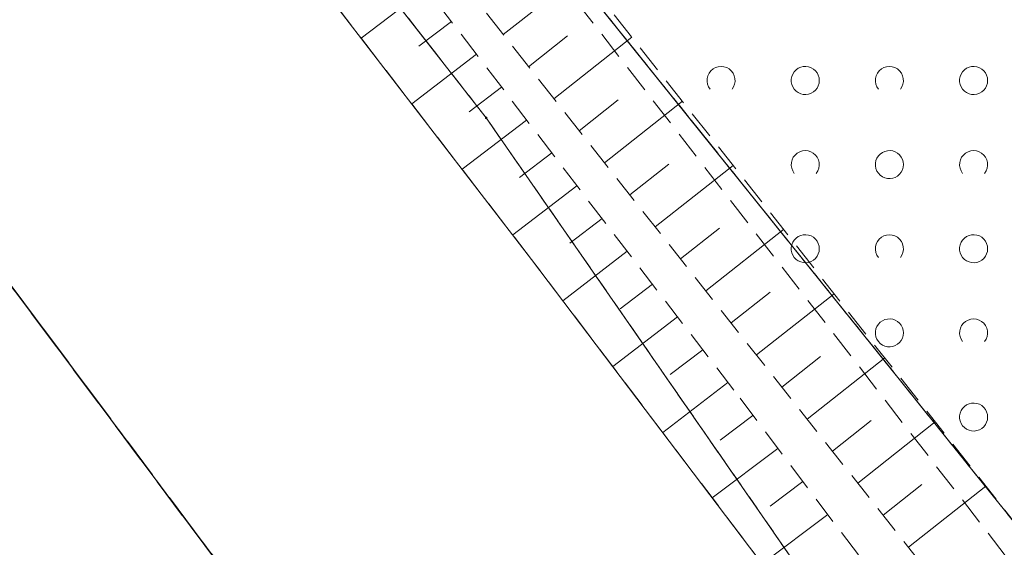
# Model space of a CAD drawing. Extents: x 5474185 to 5474933, y 5916077 to 5916824.
# Tile 32 of 256: x 5474271 to 5474306, y 5916579 to 5916597. Entities that reach past the tile are written whole.
import ezdxf

# ---------------------------------------------------------------- set-up
doc = ezdxf.new("R2010")
doc.units = 0
for name, pattern in [('PRZER1-1', [1, 0.5, -0.5]), ('PRZER2-1', [1.5, 1, -0.5]), ('PRZER3-1', [2, 1.5, -0.5]), ('PRZER3-2', [2.5, 1.5, -1])]:
    doc.linetypes.add(name, pattern=pattern)
for name, color, linetype, lineweight in [('GEPPGD', 253, 'CONTINUOUS', 18), ('GESDZI', 253, 'CONTINUOUS', 18), ('GESJOB', 253, 'CONTINUOUS', 35), ('GESKKL', 253, 'CONTINUOUS', 18), ('GESUZY', 253, 'CONTINUOUS', 18), ('GSSWWP', 254, 'CONTINUOUS', 18), ('GSSZAD', 254, 'CONTINUOUS', 18), ('GSSZSN', 254, 'CONTINUOUS', 18)]:
    doc.layers.add(name, color=color, linetype=linetype, lineweight=lineweight)

msp = doc.modelspace()

# ---------------------------------------------------------------- hatches: boundary and pattern name
at = {"layer": 'GEPPGD'}
msp.add_hatch(color=256, dxfattribs=at).paths.add_polyline_path([(5474287.97, 5916593.895), (5474287.956094, 5916593.897202), (5474287.94355, 5916593.903594), (5474287.933594, 5916593.91355), (5474287.927202, 5916593.926094), (5474287.925, 5916593.94), (5474287.927202, 5916593.953906), (5474287.933594, 5916593.96645), (5474287.94355, 5916593.976406), (5474287.956094, 5916593.982798), (5474287.97, 5916593.985), (5474287.983906, 5916593.982798), (5474287.99645, 5916593.976406), (5474288.006406, 5916593.96645), (5474288.012798, 5916593.953906), (5474288.015, 5916593.94), (5474288.012798, 5916593.926094), (5474288.006406, 5916593.91355), (5474287.99645, 5916593.903594), (5474287.983906, 5916593.897202)])

# ---------------------------------------------------------------- linework, layer by layer
at = {"layer": 'GESDZI', "linetype": 'Continuous', "lineweight": 13}
for p, q in [((5474232.57, 5916664.86, 10.22), (5474287.97, 5916593.94, 10.22)), ((5474287.97, 5916593.94, 10.22), (5474232.57, 5916664.86, 10.22)), ((5474307.08, 5916579.16, 10.22), (5474272.74, 5916621.91, 10.22)), ((5474272.74, 5916621.91, 10.22), (5474307.08, 5916579.16, 10.22)), ((5474292.11, 5916559.73, 10.22), (5474249.74, 5916616.46, 10.22)), ((5474249.74, 5916616.46, 10.22), (5474292.11, 5916559.73, 10.22)), ((5474287.97, 5916593.94, 10.22), (5474315.87, 5916553.7, 10.22)), ((5474315.87, 5916553.7, 10.22), (5474287.97, 5916593.94, 10.22))]:
    msp.add_line(p, q, dxfattribs=at)
at = {"layer": 'GESDZI', "linetype": 'Continuous', "lineweight": 13, "elevation": 10.22, "flags": 128}
msp.add_lwpolyline([(5474443.69, 5916646.04), (5474393.53, 5916708.46), (5474352.63, 5916757.58), (5474351.73, 5916758.9), (5474246, 5916681.43), (5474241.05, 5916671.19), (5474244.02, 5916663.45), (5474255.17, 5916645.95), (5474272.74, 5916621.91), (5474307.08, 5916579.16), (5474342.29, 5916532.08), (5474455.96, 5916630.15), (5474443.69, 5916646.04)], close=True, dxfattribs=at)
at = {"layer": 'GESJOB', "linetype": 'PRZER3-2', "lineweight": 30}
for p, q in [((5474292.11, 5916559.73, 10.22), (5474249.74, 5916616.46, 10.22)), ((5474249.74, 5916616.46, 10.22), (5474292.11, 5916559.73, 10.22))]:
    msp.add_line(p, q, dxfattribs=at)
at = {"layer": 'GESKKL', "linetype": 'PRZER3-1', "lineweight": 13}
msp.add_line((5474272.74, 5916621.91, 10.06), (5474307.08, 5916579.16, 10.06), dxfattribs=at)
at = {"layer": 'GESUZY', "linetype": 'PRZER1-1', "lineweight": 13}
for p, q in [((5474287.97, 5916593.94, 10.08), (5474232.57, 5916664.86, 10.08)), ((5474232.57, 5916664.86, 10.08), (5474287.97, 5916593.94, 10.08)), ((5474272.74, 5916621.91, 10.08), (5474307.08, 5916579.16, 10.08)), ((5474307.08, 5916579.16, 10.08), (5474272.74, 5916621.91, 10.08)), ((5474249.74, 5916616.46, 10.08), (5474292.11, 5916559.73, 10.08)), ((5474292.11, 5916559.73, 10.08), (5474249.74, 5916616.46, 10.08)), ((5474315.87, 5916553.7, 10.08), (5474287.97, 5916593.94, 10.08)), ((5474287.97, 5916593.94, 10.08), (5474315.87, 5916553.7, 10.08))]:
    msp.add_line(p, q, dxfattribs=at)
at = {"layer": 'GSSWWP', "linetype": 'Continuous', "lineweight": 13}
for p, q in [((5474249.74, 5916616.46, 10.06), (5474292.11, 5916559.73, 10.06)), ((5474289.59, 5916588.89, 10.06), (5474281.66, 5916599.19, 10.06)), ((5474299.87, 5916575.32, 10.06), (5474289.59, 5916588.89, 10.06))]:
    msp.add_line(p, q, dxfattribs=at)
at = {"layer": 'GSSZAD', "linetype": 'PRZER2-1', "lineweight": 13}
msp.add_line((5474342.29, 5916532.08, 10.1), (5474272.74, 5916621.91, 10.1), dxfattribs=at)
at = {"layer": 'GSSZAD', "elevation": 10.1, "flags": 128}
for points in [[(5474295.954688, 5916594.958505), (5474295.899433, 5916595.044136), (5474295.862688, 5916595.139191), (5474295.84598, 5916595.239723), (5474295.850002, 5916595.341554), (5474295.874588, 5916595.440454), (5474295.918717, 5916595.532315), (5474295.980554, 5916595.61332), (5474296.057532, 5916595.680104), (5474296.146452, 5916595.729894), (5474296.24362, 5916595.760619), (5474296.345, 5916595.771005), (5474296.44638, 5916595.760619), (5474296.543548, 5916595.729894), (5474296.632468, 5916595.680104), (5474296.709446, 5916595.61332), (5474296.771283, 5916595.532315), (5474296.815412, 5916595.440454), (5474296.839998, 5916595.341554), (5474296.84402, 5916595.239723), (5474296.827312, 5916595.139191), (5474296.790567, 5916595.044136), (5474296.735312, 5916594.958505)], [(5474301.954688, 5916594.958505), (5474301.899433, 5916595.044136), (5474301.862688, 5916595.139191), (5474301.84598, 5916595.239723), (5474301.850002, 5916595.341554), (5474301.874588, 5916595.440454), (5474301.918717, 5916595.532315), (5474301.980554, 5916595.61332), (5474302.057532, 5916595.680104), (5474302.146452, 5916595.729894), (5474302.24362, 5916595.760619), (5474302.345, 5916595.771005), (5474302.44638, 5916595.760619), (5474302.543548, 5916595.729894), (5474302.632468, 5916595.680104), (5474302.709446, 5916595.61332), (5474302.771283, 5916595.532315), (5474302.815412, 5916595.440454), (5474302.839998, 5916595.341554), (5474302.84402, 5916595.239723), (5474302.827312, 5916595.139191), (5474302.790567, 5916595.044136), (5474302.735312, 5916594.958505)], [(5474298.954688, 5916591.958505), (5474298.899433, 5916592.044136), (5474298.862688, 5916592.139191), (5474298.84598, 5916592.239723), (5474298.850002, 5916592.341554), (5474298.874588, 5916592.440454), (5474298.918717, 5916592.532315), (5474298.980554, 5916592.61332), (5474299.057532, 5916592.680104), (5474299.146452, 5916592.729894), (5474299.24362, 5916592.760619), (5474299.345, 5916592.771005), (5474299.44638, 5916592.760619), (5474299.543548, 5916592.729894), (5474299.632468, 5916592.680104), (5474299.709446, 5916592.61332), (5474299.771283, 5916592.532315), (5474299.815412, 5916592.440454), (5474299.839998, 5916592.341554), (5474299.84402, 5916592.239723), (5474299.827312, 5916592.139191), (5474299.790567, 5916592.044136), (5474299.735312, 5916591.958505)], [(5474304.954688, 5916591.958505), (5474304.899433, 5916592.044136), (5474304.862688, 5916592.139191), (5474304.84598, 5916592.239723), (5474304.850002, 5916592.341554), (5474304.874588, 5916592.440454), (5474304.918717, 5916592.532315), (5474304.980554, 5916592.61332), (5474305.057532, 5916592.680104), (5474305.146452, 5916592.729894), (5474305.24362, 5916592.760619), (5474305.345, 5916592.771005), (5474305.44638, 5916592.760619), (5474305.543548, 5916592.729894), (5474305.632468, 5916592.680104), (5474305.709446, 5916592.61332), (5474305.771283, 5916592.532315), (5474305.815412, 5916592.440454), (5474305.839998, 5916592.341554), (5474305.84402, 5916592.239723), (5474305.827312, 5916592.139191), (5474305.790567, 5916592.044136), (5474305.735312, 5916591.958505)], [(5474301.954688, 5916588.958505), (5474301.899433, 5916589.044136), (5474301.862688, 5916589.139191), (5474301.84598, 5916589.239723), (5474301.850002, 5916589.341554), (5474301.874588, 5916589.440454), (5474301.918717, 5916589.532315), (5474301.980554, 5916589.61332), (5474302.057532, 5916589.680104), (5474302.146452, 5916589.729894), (5474302.24362, 5916589.760619), (5474302.345, 5916589.771005), (5474302.44638, 5916589.760619), (5474302.543548, 5916589.729894), (5474302.632468, 5916589.680104), (5474302.709446, 5916589.61332), (5474302.771283, 5916589.532315), (5474302.815412, 5916589.440454), (5474302.839998, 5916589.341554), (5474302.84402, 5916589.239723), (5474302.827312, 5916589.139191), (5474302.790567, 5916589.044136), (5474302.735312, 5916588.958505)], [(5474304.954688, 5916585.958505), (5474304.899433, 5916586.044136), (5474304.862688, 5916586.139191), (5474304.84598, 5916586.239723), (5474304.850002, 5916586.341554), (5474304.874588, 5916586.440454), (5474304.918717, 5916586.532315), (5474304.980554, 5916586.61332), (5474305.057532, 5916586.680104), (5474305.146452, 5916586.729894), (5474305.24362, 5916586.760619), (5474305.345, 5916586.771005), (5474305.44638, 5916586.760619), (5474305.543548, 5916586.729894), (5474305.632468, 5916586.680104), (5474305.709446, 5916586.61332), (5474305.771283, 5916586.532315), (5474305.815412, 5916586.440454), (5474305.839998, 5916586.341554), (5474305.84402, 5916586.239723), (5474305.827312, 5916586.139191), (5474305.790567, 5916586.044136), (5474305.735312, 5916585.958505)]]:
    msp.add_lwpolyline(points, dxfattribs=at)
for points in [[(5474299.845, 5916595.271005), (5474299.835964, 5916595.365631), (5474299.809184, 5916595.456836), (5474299.765627, 5916595.541325), (5474299.706867, 5916595.616045), (5474299.635028, 5916595.678293), (5474299.552708, 5916595.725821), (5474299.462879, 5916595.756911), (5474299.368791, 5916595.770439), (5474299.273843, 5916595.765916), (5474299.181466, 5916595.743505), (5474299.095, 5916595.704018), (5474299.01757, 5916595.64888), (5474298.951973, 5916595.580084), (5474298.900582, 5916595.500118), (5474298.865254, 5916595.411871), (5474298.847264, 5916595.318533), (5474298.847264, 5916595.223477), (5474298.865254, 5916595.130139), (5474298.900582, 5916595.041892), (5474298.951973, 5916594.961926), (5474299.01757, 5916594.89313), (5474299.095, 5916594.837992), (5474299.181466, 5916594.798505), (5474299.273843, 5916594.776094), (5474299.368791, 5916594.771571), (5474299.462879, 5916594.785099), (5474299.552708, 5916594.816189), (5474299.635028, 5916594.863717), (5474299.706867, 5916594.925965), (5474299.765627, 5916595.000685), (5474299.809184, 5916595.085174), (5474299.835964, 5916595.176379), (5474299.845, 5916595.271005)], [(5474305.845, 5916595.271005), (5474305.835964, 5916595.365631), (5474305.809184, 5916595.456836), (5474305.765627, 5916595.541325), (5474305.706867, 5916595.616045), (5474305.635028, 5916595.678293), (5474305.552708, 5916595.725821), (5474305.462879, 5916595.756911), (5474305.368791, 5916595.770439), (5474305.273843, 5916595.765916), (5474305.181466, 5916595.743505), (5474305.095, 5916595.704018), (5474305.01757, 5916595.64888), (5474304.951973, 5916595.580084), (5474304.900582, 5916595.500118), (5474304.865254, 5916595.411871), (5474304.847264, 5916595.318533), (5474304.847264, 5916595.223477), (5474304.865254, 5916595.130139), (5474304.900582, 5916595.041892), (5474304.951973, 5916594.961926), (5474305.01757, 5916594.89313), (5474305.095, 5916594.837992), (5474305.181466, 5916594.798505), (5474305.273843, 5916594.776094), (5474305.368791, 5916594.771571), (5474305.462879, 5916594.785099), (5474305.552708, 5916594.816189), (5474305.635028, 5916594.863717), (5474305.706867, 5916594.925965), (5474305.765627, 5916595.000685), (5474305.809184, 5916595.085174), (5474305.835964, 5916595.176379), (5474305.845, 5916595.271005)], [(5474302.845, 5916592.271005), (5474302.835964, 5916592.365631), (5474302.809184, 5916592.456836), (5474302.765627, 5916592.541325), (5474302.706867, 5916592.616045), (5474302.635028, 5916592.678293), (5474302.552708, 5916592.725821), (5474302.462879, 5916592.756911), (5474302.368791, 5916592.770439), (5474302.273843, 5916592.765916), (5474302.181466, 5916592.743505), (5474302.095, 5916592.704018), (5474302.01757, 5916592.64888), (5474301.951973, 5916592.580084), (5474301.900582, 5916592.500118), (5474301.865254, 5916592.411871), (5474301.847264, 5916592.318533), (5474301.847264, 5916592.223477), (5474301.865254, 5916592.130139), (5474301.900582, 5916592.041892), (5474301.951973, 5916591.961926), (5474302.01757, 5916591.89313), (5474302.095, 5916591.837992), (5474302.181466, 5916591.798505), (5474302.273843, 5916591.776094), (5474302.368791, 5916591.771571), (5474302.462879, 5916591.785099), (5474302.552708, 5916591.816189), (5474302.635028, 5916591.863717), (5474302.706867, 5916591.925965), (5474302.765627, 5916592.000685), (5474302.809184, 5916592.085174), (5474302.835964, 5916592.176379), (5474302.845, 5916592.271005)], [(5474299.845, 5916589.271005), (5474299.835964, 5916589.365631), (5474299.809184, 5916589.456836), (5474299.765627, 5916589.541325), (5474299.706867, 5916589.616045), (5474299.635028, 5916589.678293), (5474299.552708, 5916589.725821), (5474299.462879, 5916589.756911), (5474299.368791, 5916589.770439), (5474299.273843, 5916589.765916), (5474299.181466, 5916589.743505), (5474299.095, 5916589.704018), (5474299.01757, 5916589.64888), (5474298.951973, 5916589.580084), (5474298.900582, 5916589.500118), (5474298.865254, 5916589.411871), (5474298.847264, 5916589.318533), (5474298.847264, 5916589.223477), (5474298.865254, 5916589.130139), (5474298.900582, 5916589.041892), (5474298.951973, 5916588.961926), (5474299.01757, 5916588.89313), (5474299.095, 5916588.837992), (5474299.181466, 5916588.798505), (5474299.273843, 5916588.776094), (5474299.368791, 5916588.771571), (5474299.462879, 5916588.785099), (5474299.552708, 5916588.816189), (5474299.635028, 5916588.863717), (5474299.706867, 5916588.925965), (5474299.765627, 5916589.000685), (5474299.809184, 5916589.085174), (5474299.835964, 5916589.176379), (5474299.845, 5916589.271005)], [(5474305.845, 5916589.271005), (5474305.835964, 5916589.365631), (5474305.809184, 5916589.456836), (5474305.765627, 5916589.541325), (5474305.706867, 5916589.616045), (5474305.635028, 5916589.678293), (5474305.552708, 5916589.725821), (5474305.462879, 5916589.756911), (5474305.368791, 5916589.770439), (5474305.273843, 5916589.765916), (5474305.181466, 5916589.743505), (5474305.095, 5916589.704018), (5474305.01757, 5916589.64888), (5474304.951973, 5916589.580084), (5474304.900582, 5916589.500118), (5474304.865254, 5916589.411871), (5474304.847264, 5916589.318533), (5474304.847264, 5916589.223477), (5474304.865254, 5916589.130139), (5474304.900582, 5916589.041892), (5474304.951973, 5916588.961926), (5474305.01757, 5916588.89313), (5474305.095, 5916588.837992), (5474305.181466, 5916588.798505), (5474305.273843, 5916588.776094), (5474305.368791, 5916588.771571), (5474305.462879, 5916588.785099), (5474305.552708, 5916588.816189), (5474305.635028, 5916588.863717), (5474305.706867, 5916588.925965), (5474305.765627, 5916589.000685), (5474305.809184, 5916589.085174), (5474305.835964, 5916589.176379), (5474305.845, 5916589.271005)], [(5474302.845, 5916586.271005), (5474302.835964, 5916586.365631), (5474302.809184, 5916586.456836), (5474302.765627, 5916586.541325), (5474302.706867, 5916586.616045), (5474302.635028, 5916586.678293), (5474302.552708, 5916586.725821), (5474302.462879, 5916586.756911), (5474302.368791, 5916586.770439), (5474302.273843, 5916586.765916), (5474302.181466, 5916586.743505), (5474302.095, 5916586.704018), (5474302.01757, 5916586.64888), (5474301.951973, 5916586.580084), (5474301.900582, 5916586.500118), (5474301.865254, 5916586.411871), (5474301.847264, 5916586.318533), (5474301.847264, 5916586.223477), (5474301.865254, 5916586.130139), (5474301.900582, 5916586.041892), (5474301.951973, 5916585.961926), (5474302.01757, 5916585.89313), (5474302.095, 5916585.837992), (5474302.181466, 5916585.798505), (5474302.273843, 5916585.776094), (5474302.368791, 5916585.771571), (5474302.462879, 5916585.785099), (5474302.552708, 5916585.816189), (5474302.635028, 5916585.863717), (5474302.706867, 5916585.925965), (5474302.765627, 5916586.000685), (5474302.809184, 5916586.085174), (5474302.835964, 5916586.176379), (5474302.845, 5916586.271005)], [(5474305.845, 5916583.271005), (5474305.835964, 5916583.365631), (5474305.809184, 5916583.456836), (5474305.765627, 5916583.541325), (5474305.706867, 5916583.616045), (5474305.635028, 5916583.678293), (5474305.552708, 5916583.725821), (5474305.462879, 5916583.756911), (5474305.368791, 5916583.770439), (5474305.273843, 5916583.765916), (5474305.181466, 5916583.743505), (5474305.095, 5916583.704018), (5474305.01757, 5916583.64888), (5474304.951973, 5916583.580084), (5474304.900582, 5916583.500118), (5474304.865254, 5916583.411871), (5474304.847264, 5916583.318533), (5474304.847264, 5916583.223477), (5474304.865254, 5916583.130139), (5474304.900582, 5916583.041892), (5474304.951973, 5916582.961926), (5474305.01757, 5916582.89313), (5474305.095, 5916582.837992), (5474305.181466, 5916582.798505), (5474305.273843, 5916582.776094), (5474305.368791, 5916582.771571), (5474305.462879, 5916582.785099), (5474305.552708, 5916582.816189), (5474305.635028, 5916582.863717), (5474305.706867, 5916582.925965), (5474305.765627, 5916583.000685), (5474305.809184, 5916583.085174), (5474305.835964, 5916583.176379), (5474305.845, 5916583.271005)]]:
    msp.add_lwpolyline(points, close=True, dxfattribs=at)
at = {"layer": 'GSSZSN', "linetype": 'PRZER2-1', "lineweight": 13}
for p, q in [((5474276.16, 5916611.23, 10.06), (5474290.71, 5916592.16, 10.06)), ((5474307.08, 5916579.16, 10.06), (5474286.06, 5916605.83, 10.06)), ((5474283.33, 5916603.55, 10.06), (5474304.38, 5916576.91, 10.06)), ((5474289.59, 5916588.89, 10.06), (5474281.66, 5916599.19, 10.06)), ((5474290.71, 5916592.16, 10.06), (5474297.02, 5916583.94, 10.06)), ((5474299.87, 5916575.32, 10.06), (5474289.59, 5916588.89, 10.06)), ((5474297.02, 5916583.94, 10.06), (5474305.39, 5916572.85, 10.06))]:
    msp.add_line(p, q, dxfattribs=at)
at = {"layer": 'GSSZSN', "linetype": 'Continuous', "lineweight": 18, "elevation": 10.06, "flags": 128}
for points in [[(5474288.581191, 5916596.904312), (5474291.36261, 5916599.102092)], [(5474285.836251, 5916598.547794), (5474283.51688, 5916596.778164)], [(5474286.730438, 5916597.375824), (5474285.573309, 5916596.492959)], [(5474289.483683, 5916595.762156), (5474290.873684, 5916596.860486)], [(5474290.386175, 5916594.62), (5474293.16476, 5916596.81554)], [(5474287.624626, 5916596.203855), (5474285.315479, 5916594.442026)], [(5474288.518813, 5916595.031885), (5474287.366796, 5916594.152921)], [(5474291.288667, 5916593.477844), (5474292.677251, 5916594.575054)], [(5474292.191159, 5916592.335688), (5474294.966909, 5916594.528989)], [(5474289.413001, 5916593.859915), (5474287.114079, 5916592.105887)], [(5474290.307189, 5916592.687946), (5474289.160284, 5916591.812882)], [(5474293.093651, 5916591.193532), (5474294.480817, 5916592.289622)], [(5474293.996143, 5916590.051376), (5474296.769058, 5916592.242437)], [(5474291.203267, 5916591.517423), (5474288.917843, 5916589.763041)], [(5474292.100896, 5916590.348087), (5474290.957864, 5916589.47065)], [(5474294.898635, 5916588.90922), (5474296.284384, 5916590.00419)], [(5474295.801127, 5916587.767064), (5474298.571207, 5916589.955885)], [(5474292.998525, 5916589.178751), (5474290.705003, 5916587.418152)], [(5474293.896154, 5916588.009415), (5474292.745664, 5916587.126254)], [(5474296.703618, 5916586.624908), (5474298.08795, 5916587.718758)], [(5474297.60611, 5916585.482751), (5474300.373357, 5916587.669333)], [(5474294.793783, 5916586.840079), (5474292.485346, 5916585.068031)], [(5474295.691412, 5916585.670744), (5474294.533465, 5916584.781857)], [(5474298.508602, 5916584.340595), (5474299.891517, 5916585.433326)], [(5474299.411094, 5916583.198439), (5474302.175506, 5916585.382781)], [(5474296.589041, 5916584.501408), (5474294.265688, 5916582.717909)], [(5474297.481687, 5916583.328279), (5474296.311532, 5916582.445123)], [(5474300.313586, 5916582.056283), (5474301.695083, 5916583.147894)], [(5474301.216078, 5916580.914127), (5474303.977655, 5916583.096229)], [(5474298.369731, 5916582.151647), (5474296.031531, 5916580.386928)], [(5474299.257775, 5916580.975015), (5474298.08973, 5916580.093452)], [(5474302.11857, 5916579.771971), (5474303.49865, 5916580.862462)], [(5474303.021062, 5916578.629815), (5474305.779804, 5916580.809677)], [(5474300.145819, 5916579.798383), (5474297.811841, 5916578.036851)]]:
    msp.add_lwpolyline(points, dxfattribs=at)

doc.saveas('drawing.dxf')
